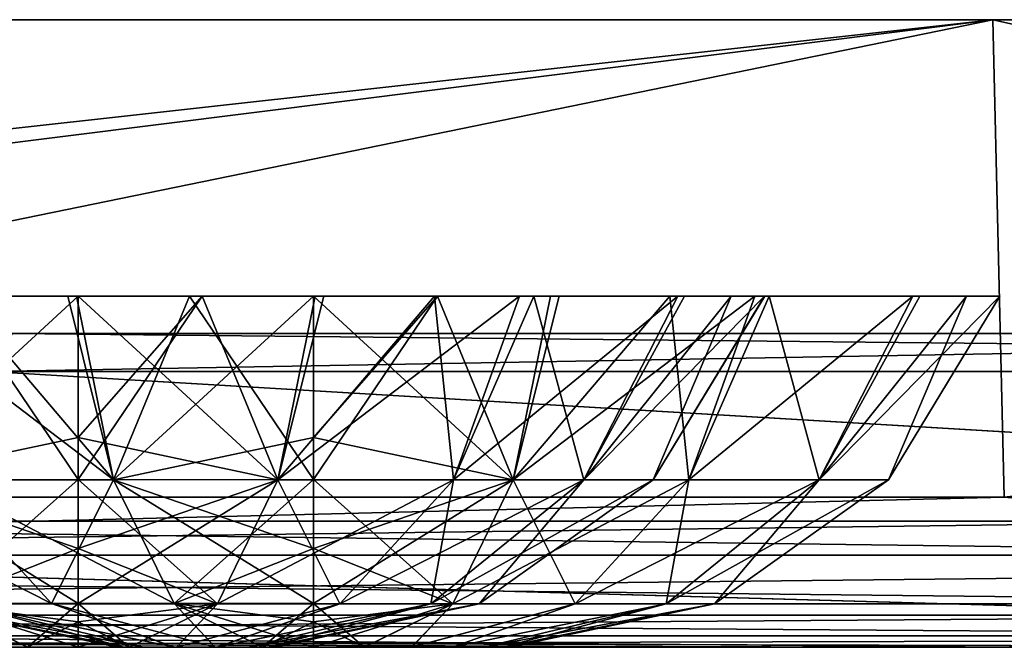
# Model space of a CAD drawing. Header units: millimetres. Extents: x -168 to 168, y -6 to 84.
# Tile 115 of 256: x -71.94 to -68.8, y -2 to 0. Entities that reach past the tile are written whole.
import ezdxf

# ---------------------------------------------------------------- set-up
doc = ezdxf.new("R2010")
doc.units = ezdxf.units.MM
doc.header["$LTSCALE"] = 65.185185
for name, color, linetype in [('14', 7, 'CONTINUOUS'), ('177', 7, 'CONTINUOUS'), ('207', 7, 'CONTINUOUS'), ('209', 7, 'CONTINUOUS'), ('213', 7, 'CONTINUOUS'), ('518', 7, 'CONTINUOUS'), ('519', 7, 'CONTINUOUS'), ('520', 7, 'CONTINUOUS'), ('54', 7, 'CONTINUOUS'), ('548', 7, 'CONTINUOUS'), ('549', 7, 'CONTINUOUS'), ('550', 7, 'CONTINUOUS'), ('57', 7, 'CONTINUOUS'), ('6', 7, 'CONTINUOUS'), ('63', 7, 'CONTINUOUS'), ('66', 7, 'CONTINUOUS'), ('67', 7, 'CONTINUOUS'), ('70', 7, 'CONTINUOUS')]:
    doc.layers.add(name, color=color, linetype=linetype)

msp = doc.modelspace()

# ---------------------------------------------------------------- linework, layer by layer
at = {"layer": '14', "linetype": 'CONTINUOUS'}
for points in [[(-80.9676, -1.5218, -124.8336), (-66.6738, -1.7064, -124.7895), (-80.9676, -1.7064, -124.7895), (-80.9676, -1.5218, -124.8336)], [(-68.7969, -1.5218, -124.8336), (-66.6738, -1.7064, -124.7895), (-80.9676, -1.5218, -124.8336), (-68.7969, -1.5218, -124.8336)], [(-80.9676, -1.7064, -124.7895), (-66.6738, -1.8612, -124.6798), (-80.9676, -1.8612, -124.6798), (-80.9676, -1.7064, -124.7895)], [(-66.6738, -1.7064, -124.7895), (-66.6738, -1.8612, -124.6798), (-80.9676, -1.7064, -124.7895), (-66.6738, -1.7064, -124.7895)], [(-66.6738, -1.8612, -124.6798), (-66.6738, -1.964, -124.5203), (-80.9676, -1.8612, -124.6798), (-66.6738, -1.8612, -124.6798)], [(-80.9676, -1.8612, -124.6798), (-66.6738, -1.964, -124.5203), (-80.9676, -1.964, -124.5203), (-80.9676, -1.8612, -124.6798)], [(-80.9676, -2, -124.334), (-80.9676, -1.964, -124.5203), (-69.1945, -2, -124.334), (-80.9676, -2, -124.334)], [(-80.9676, -1.964, -124.5203), (-66.6738, -2, -124.334), (-69.1945, -2, -124.334), (-80.9676, -1.964, -124.5203)], [(-66.6738, -1.964, -124.5203), (-66.6738, -2, -124.334), (-80.9676, -1.964, -124.5203), (-66.6738, -1.964, -124.5203)]]:
    msp.add_3dface(points, dxfattribs=at)
at = {"layer": '177', "linetype": 'CONTINUOUS'}
for points in [[(-68.8339, 0, 124.9), (-82.6006, 0, 124.9), (-76.2636, -1.5218, 124.8336), (-68.8339, 0, 124.9)], [(-68.8339, 0, 124.9), (-76.2636, -1.5218, 124.8336), (-68.7969, -1.5218, 124.8336), (-68.8339, 0, 124.9)], [(-61.9698, -1.5218, 124.8336), (-68.8339, 0, 124.9), (-68.7969, -1.5218, 124.8336), (-61.9698, -1.5218, 124.8336)], [(-55.0671, 0, 124.9), (-68.8339, 0, 124.9), (-61.9698, -1.5218, 124.8336), (-55.0671, 0, 124.9)]]:
    msp.add_3dface(points, dxfattribs=at)
at = {"layer": '207', "linetype": 'CONTINUOUS'}
for points in [[(-79.4508, -1, 77.8673), (-79.4508, -1, 63.7096), (-65.1571, -1, 77.8163), (-79.4508, -1, 77.8673)], [(-65.1571, -1, 106.1132), (-79.4508, -1, 92.025), (-65.1571, -1, 91.9648), (-65.1571, -1, 106.1132)], [(-79.4508, -1, 92.025), (-79.4508, -1, 77.8673), (-65.1571, -1, 91.9648), (-79.4508, -1, 92.025)], [(-65.1571, -1, 91.9648), (-79.4508, -1, 77.8673), (-65.1571, -1, 77.8163), (-65.1571, -1, 91.9648)], [(-79.4508, -1, 63.7096), (-79.4508, -1, 49.5519), (-65.1571, -1, 63.6679), (-79.4508, -1, 63.7096)], [(-65.1571, -1, 77.8163), (-79.4508, -1, 63.7096), (-65.1571, -1, 63.6679), (-65.1571, -1, 77.8163)], [(-79.4508, -1, 49.5519), (-79.4508, -1, 35.3942), (-65.1571, -1, 49.5195), (-79.4508, -1, 49.5519)], [(-65.1571, -1, 63.6679), (-79.4508, -1, 49.5519), (-65.1571, -1, 49.5195), (-65.1571, -1, 63.6679)], [(-79.4508, -1, 35.3942), (-79.4508, -1, 21.2365), (-65.1571, -1, 35.3711), (-79.4508, -1, 35.3942)], [(-65.1571, -1, 49.5195), (-79.4508, -1, 35.3942), (-65.1571, -1, 35.3711), (-65.1571, -1, 49.5195)], [(-79.4508, -1, 21.2365), (-79.4508, -1, 7.0788), (-65.1571, -1, 21.2226), (-79.4508, -1, 21.2365)], [(-65.1571, -1, 35.3711), (-79.4508, -1, 21.2365), (-65.1571, -1, 21.2226), (-65.1571, -1, 35.3711)], [(-79.4508, -1, 7.0788), (-79.4508, -1, -7.0788), (-65.1571, -1, 7.0742), (-79.4508, -1, 7.0788)], [(-65.1571, -1, 21.2226), (-79.4508, -1, 7.0788), (-65.1571, -1, 7.0742), (-65.1571, -1, 21.2226)], [(-79.4508, -1, -7.0788), (-79.4508, -1, -21.2365), (-65.1571, -1, -21.2226), (-79.4508, -1, -7.0788)], [(-65.1571, -1, 120.2603), (-79.4508, -1, 106.1827), (-65.1571, -1, 106.1132), (-65.1571, -1, 120.2603)], [(-71.9608, -1, 120.2959), (-79.4508, -1, 106.1827), (-65.1571, -1, 120.2603), (-71.9608, -1, 120.2959)], [(-79.4508, -1, 106.1827), (-79.4508, -1, 92.025), (-65.1571, -1, 106.1132), (-79.4508, -1, 106.1827)], [(-65.1571, -1, -106.1132), (-79.4508, -1, -106.1827), (-65.1571, -1, -120.2603), (-65.1571, -1, -106.1132)], [(-65.1571, -1, -91.9648), (-79.4508, -1, -92.025), (-65.1571, -1, -106.1132), (-65.1571, -1, -91.9648)], [(-79.4508, -1, -92.025), (-79.4508, -1, -106.1827), (-65.1571, -1, -106.1132), (-79.4508, -1, -92.025)], [(-65.1571, -1, -77.8163), (-79.4508, -1, -77.8673), (-65.1571, -1, -91.9648), (-65.1571, -1, -77.8163)], [(-79.4508, -1, -77.8673), (-79.4508, -1, -92.025), (-65.1571, -1, -91.9648), (-79.4508, -1, -77.8673)], [(-65.1571, -1, -63.6679), (-79.4508, -1, -63.7096), (-65.1571, -1, -77.8163), (-65.1571, -1, -63.6679)], [(-79.4508, -1, -63.7096), (-79.4508, -1, -77.8673), (-65.1571, -1, -77.8163), (-79.4508, -1, -63.7096)], [(-65.1571, -1, -49.5195), (-79.4508, -1, -49.5519), (-65.1571, -1, -63.6679), (-65.1571, -1, -49.5195)], [(-79.4508, -1, -49.5519), (-79.4508, -1, -63.7096), (-65.1571, -1, -63.6679), (-79.4508, -1, -49.5519)], [(-65.1571, -1, -35.3711), (-79.4508, -1, -35.3942), (-65.1571, -1, -49.5195), (-65.1571, -1, -35.3711)], [(-79.4508, -1, -35.3942), (-79.4508, -1, -49.5519), (-65.1571, -1, -49.5195), (-79.4508, -1, -35.3942)], [(-65.1571, -1, -21.2226), (-79.4508, -1, -21.2365), (-65.1571, -1, -35.3711), (-65.1571, -1, -21.2226)], [(-79.4508, -1, -21.2365), (-79.4508, -1, -35.3942), (-65.1571, -1, -35.3711), (-79.4508, -1, -21.2365)], [(-65.1571, -1, -7.0742), (-79.4508, -1, -7.0788), (-65.1571, -1, -21.2226), (-65.1571, -1, -7.0742)], [(-65.1571, -1, 7.0742), (-79.4508, -1, -7.0788), (-65.1571, -1, -7.0742), (-65.1571, -1, 7.0742)], [(-65.1571, -1, -120.2603), (-79.4508, -1, -106.1827), (-71.9608, -1, -120.2959), (-65.1571, -1, -120.2603)]]:
    msp.add_3dface(points, dxfattribs=at)
at = {"layer": '209', "linetype": 'CONTINUOUS'}
for points in [[(-72.0343, -1.1213, -120.4176), (-60.0287, -1.1213, -120.3571), (-71.9608, -1, -120.2959), (-72.0343, -1.1213, -120.4176)], [(-60.0287, -1.1213, -120.3571), (-65.1571, -1, -120.2603), (-71.9608, -1, -120.2959), (-60.0287, -1.1213, -120.3571)]]:
    msp.add_3dface(points, dxfattribs=at)
at = {"layer": '213', "linetype": 'CONTINUOUS'}
for points in [[(-72.0343, -1.1213, 120.4176), (-71.9608, -1, 120.2959), (-65.1571, -1, 120.2603), (-72.0343, -1.1213, 120.4176)], [(-60.0287, -1.1213, 120.3571), (-72.0343, -1.1213, 120.4176), (-65.1571, -1, 120.2603), (-60.0287, -1.1213, 120.3571)]]:
    msp.add_3dface(points, dxfattribs=at)
at = {"layer": '518', "linetype": 'CONTINUOUS'}
for points in [[(-71.6256, -2, 50.4997), (-71.6042, -2, 50.338), (-71.6044, -2, 50.6615), (-71.6256, -2, 50.4997)], [(-71.6044, -2, 50.6615), (-71.6042, -2, 50.338), (-71.5421, -2, 50.8123), (-71.6044, -2, 50.6615)], [(-71.6042, -2, 50.338), (-71.5418, -2, 50.1873), (-71.5421, -2, 50.8123), (-71.6042, -2, 50.338)], [(-71.5421, -2, 50.8123), (-71.5418, -2, 50.1873), (-71.4428, -2, 50.9418), (-71.5421, -2, 50.8123)], [(-71.5418, -2, 50.1873), (-71.4424, -2, 50.0577), (-71.4428, -2, 50.9418), (-71.5418, -2, 50.1873)], [(-71.4428, -2, 50.9418), (-71.4424, -2, 50.0577), (-71.3135, -2, 51.0413), (-71.4428, -2, 50.9418)], [(-71.4424, -2, 50.0577), (-71.3129, -2, 49.9583), (-71.3135, -2, 51.0413), (-71.4424, -2, 50.0577)], [(-71.3135, -2, 51.0413), (-71.3129, -2, 49.9583), (-71.1625, -2, 51.1041), (-71.3135, -2, 51.0413)], [(-71.3129, -2, 49.9583), (-71.1621, -2, 49.8958), (-71.1625, -2, 51.1041), (-71.3129, -2, 49.9583)], [(-71.1621, -2, 49.8958), (-71, -2, 49.8744), (-71.1625, -2, 51.1041), (-71.1621, -2, 49.8958)], [(-71.1625, -2, 51.1041), (-71, -2, 49.8744), (-71, -2, 51.1256), (-71.1625, -2, 51.1041)], [(-70.8379, -2, 51.1042), (-71, -2, 51.1256), (-70.8375, -2, 49.8959), (-70.8379, -2, 51.1042)], [(-71, -2, 51.1256), (-71, -2, 49.8744), (-70.8375, -2, 49.8959), (-71, -2, 51.1256)], [(-70.6871, -2, 51.0417), (-70.8379, -2, 51.1042), (-70.8375, -2, 49.8959), (-70.6871, -2, 51.0417)], [(-70.6865, -2, 49.9587), (-70.6871, -2, 51.0417), (-70.8375, -2, 49.8959), (-70.6865, -2, 49.9587)], [(-70.5576, -2, 50.9423), (-70.6871, -2, 51.0417), (-70.6865, -2, 49.9587), (-70.5576, -2, 50.9423)], [(-70.5572, -2, 50.0582), (-70.5576, -2, 50.9423), (-70.6865, -2, 49.9587), (-70.5572, -2, 50.0582)], [(-70.4582, -2, 50.8127), (-70.5576, -2, 50.9423), (-70.5572, -2, 50.0582), (-70.4582, -2, 50.8127)], [(-70.4579, -2, 50.1877), (-70.4582, -2, 50.8127), (-70.5572, -2, 50.0582), (-70.4579, -2, 50.1877)], [(-70.3958, -2, 50.662), (-70.4582, -2, 50.8127), (-70.4579, -2, 50.1877), (-70.3958, -2, 50.662)], [(-70.3956, -2, 50.3385), (-70.3958, -2, 50.662), (-70.4579, -2, 50.1877), (-70.3956, -2, 50.3385)], [(-70.3744, -2, 50.5003), (-70.3958, -2, 50.662), (-70.3956, -2, 50.3385), (-70.3744, -2, 50.5003)]]:
    msp.add_3dface(points, dxfattribs=at)
at = {"layer": '519', "linetype": 'CONTINUOUS'}
for points in [[(-72.4076, -0.8815, 48.7794), (-71.7558, -0.8815, 48.4094), (-71.6371, -1.4659, 48.7495), (-72.4076, -0.8815, 48.7794)], [(-72.1974, -1.4659, 49.073), (-72.4076, -0.8815, 48.7794), (-71.6371, -1.4659, 48.7495), (-72.1974, -1.4659, 49.073)], [(-71.6371, -1.4659, 52.2505), (-72.1362, -0.8815, 52.4107), (-72.1974, -1.4659, 51.927), (-71.6371, -1.4659, 52.2505)], [(-71.7834, -0.8815, 52.5804), (-72.1362, -0.8815, 52.4107), (-71.6371, -1.4659, 52.2505), (-71.7834, -0.8815, 52.5804)], [(-71.3952, -0.8815, 52.6876), (-71.7834, -0.8815, 52.5804), (-71.6371, -1.4659, 52.2505), (-71.3952, -0.8815, 52.6876)], [(-71.7558, -0.8815, 48.4094), (-71, -0.8815, 48.277), (-71.6371, -1.4659, 48.7495), (-71.7558, -0.8815, 48.4094)], [(-71.6371, -1.4659, 48.7495), (-71, -0.8815, 48.277), (-71, -1.3318, 48.5234), (-71.6371, -1.4659, 48.7495)], [(-71, -1.4658, 52.3629), (-71.3952, -0.8815, 52.6876), (-71.6371, -1.4659, 52.2505), (-71, -1.4658, 52.3629)], [(-71, -0.8815, 52.723), (-71.3952, -0.8815, 52.6876), (-71, -1.4658, 52.3629), (-71, -0.8815, 52.723)], [(-71, -1.3318, 52.4766), (-71, -0.8815, 52.723), (-71, -1.4658, 52.3629), (-71, -1.3318, 52.4766)], [(-71, -1.4658, 48.6371), (-71.6371, -1.4659, 48.7495), (-71, -1.3318, 48.5234), (-71, -1.4658, 48.6371)], [(-72.1974, -1.4659, 51.927), (-72.6132, -1.4659, 51.4314), (-71.8349, -1.8609, 51.495), (-72.1974, -1.4659, 51.927)], [(-71.8349, -1.8609, 51.495), (-72.6132, -1.4659, 51.4314), (-72.1249, -1.8609, 51.1495), (-71.8349, -1.8609, 51.495)], [(-72.1974, -1.4659, 49.073), (-71.6371, -1.4659, 48.7495), (-71.8349, -1.8609, 49.505), (-72.1974, -1.4659, 49.073)], [(-72.1249, -1.8609, 49.8505), (-72.1974, -1.4659, 49.073), (-71.8349, -1.8609, 49.505), (-72.1249, -1.8609, 49.8505)], [(-71.6371, -1.4659, 52.2505), (-72.1974, -1.4659, 51.927), (-71.4443, -1.8609, 51.7206), (-71.6371, -1.4659, 52.2505)], [(-71.4443, -1.8609, 51.7206), (-72.1974, -1.4659, 51.927), (-71.8349, -1.8609, 51.495), (-71.4443, -1.8609, 51.7206)], [(-71.8349, -1.8609, 49.505), (-71.6371, -1.4659, 48.7495), (-71.4443, -1.8609, 49.2794), (-71.8349, -1.8609, 49.505)], [(-71.6371, -1.4659, 48.7495), (-71, -1.4658, 48.6371), (-71.4443, -1.8609, 49.2794), (-71.6371, -1.4659, 48.7495)], [(-71, -1.4658, 52.3629), (-71.6371, -1.4659, 52.2505), (-71, -1.6856, 52.1105), (-71, -1.4658, 52.3629)], [(-71, -1.6856, 52.1105), (-71.6371, -1.4659, 52.2505), (-71, -1.8609, 51.799), (-71, -1.6856, 52.1105)], [(-71, -1.8609, 51.799), (-71.6371, -1.4659, 52.2505), (-71.4443, -1.8609, 51.7206), (-71, -1.8609, 51.799)], [(-71, -1.4658, 48.6371), (-71, -1.6856, 48.8895), (-71.4443, -1.8609, 49.2794), (-71, -1.4658, 48.6371)], [(-71.4443, -1.8609, 49.2794), (-71, -1.6856, 48.8895), (-71, -1.8609, 49.201), (-71.4443, -1.8609, 49.2794)], [(-71.6044, -2, 50.6615), (-71.5421, -2, 50.8123), (-72.2792, -1.8609, 50.7256), (-71.6044, -2, 50.6615)], [(-71.5421, -2, 50.8123), (-72.1249, -1.8609, 51.1495), (-72.2792, -1.8609, 50.7256), (-71.5421, -2, 50.8123)], [(-71.6042, -2, 50.338), (-71.6256, -2, 50.4997), (-72.2792, -1.8609, 50.2744), (-71.6042, -2, 50.338)], [(-71.6042, -2, 50.338), (-72.2792, -1.8609, 50.2744), (-72.1249, -1.8609, 49.8505), (-71.6042, -2, 50.338)], [(-71.6256, -2, 50.4997), (-71.6044, -2, 50.6615), (-72.2792, -1.8609, 50.7256), (-71.6256, -2, 50.4997)], [(-71.6256, -2, 50.4997), (-72.2792, -1.8609, 50.7256), (-72.2792, -1.8609, 50.2744), (-71.6256, -2, 50.4997)], [(-71.5421, -2, 50.8123), (-71.4428, -2, 50.9418), (-72.1249, -1.8609, 51.1495), (-71.5421, -2, 50.8123)], [(-71.4428, -2, 50.9418), (-71.8349, -1.8609, 51.495), (-72.1249, -1.8609, 51.1495), (-71.4428, -2, 50.9418)], [(-71.4424, -2, 50.0577), (-71.5418, -2, 50.1873), (-72.1249, -1.8609, 49.8505), (-71.4424, -2, 50.0577)], [(-71.4424, -2, 50.0577), (-72.1249, -1.8609, 49.8505), (-71.8349, -1.8609, 49.505), (-71.4424, -2, 50.0577)], [(-71.5418, -2, 50.1873), (-71.6042, -2, 50.338), (-72.1249, -1.8609, 49.8505), (-71.5418, -2, 50.1873)], [(-71.4428, -2, 50.9418), (-71.3135, -2, 51.0413), (-71.8349, -1.8609, 51.495), (-71.4428, -2, 50.9418)], [(-71.3135, -2, 51.0413), (-71.4443, -1.8609, 51.7206), (-71.8349, -1.8609, 51.495), (-71.3135, -2, 51.0413)], [(-71.3129, -2, 49.9583), (-71.4424, -2, 50.0577), (-71.8349, -1.8609, 49.505), (-71.3129, -2, 49.9583)], [(-71.3129, -2, 49.9583), (-71.8349, -1.8609, 49.505), (-71.4443, -1.8609, 49.2794), (-71.3129, -2, 49.9583)], [(-71.3135, -2, 51.0413), (-71.1625, -2, 51.1041), (-71.4443, -1.8609, 51.7206), (-71.3135, -2, 51.0413)], [(-71.1625, -2, 51.1041), (-71, -2, 51.1256), (-71.4443, -1.8609, 51.7206), (-71.1625, -2, 51.1041)], [(-71.4443, -1.8609, 51.7206), (-71, -2, 51.1256), (-71, -1.9185, 51.6457), (-71.4443, -1.8609, 51.7206)], [(-71, -1.8609, 51.799), (-71.4443, -1.8609, 51.7206), (-71, -1.9185, 51.6457), (-71, -1.8609, 51.799)], [(-71.1621, -2, 49.8958), (-71.3129, -2, 49.9583), (-71.4443, -1.8609, 49.2794), (-71.1621, -2, 49.8958)], [(-71.1621, -2, 49.8958), (-71.4443, -1.8609, 49.2794), (-71, -1.8609, 49.201), (-71.1621, -2, 49.8958)], [(-71.1621, -2, 49.8958), (-71, -1.8609, 49.201), (-71, -1.9185, 49.3543), (-71.1621, -2, 49.8958)], [(-71, -2, 49.8744), (-71.1621, -2, 49.8958), (-71, -1.9185, 49.3543), (-71, -2, 49.8744)]]:
    msp.add_3dface(points, dxfattribs=at)
at = {"layer": '520', "linetype": 'CONTINUOUS'}
for points in [[(-71, -0.8815, 52.723), (-71, -1.3318, 52.4766), (-70.3631, -1.4666, 52.2498), (-71, -0.8815, 52.723)], [(-71, -0.8815, 52.723), (-70.3631, -1.4666, 52.2498), (-70.2442, -0.8815, 52.5906), (-71, -0.8815, 52.723)], [(-71, -1.3318, 48.5234), (-71, -0.8815, 48.277), (-70.6048, -0.8815, 48.3124), (-71, -1.3318, 48.5234)], [(-71, -1.4658, 48.6371), (-71, -1.3318, 48.5234), (-70.6048, -0.8815, 48.3124), (-71, -1.4658, 48.6371)], [(-70.3631, -1.4666, 48.7502), (-71, -1.4658, 48.6371), (-70.6048, -0.8815, 48.3124), (-70.3631, -1.4666, 48.7502)], [(-70.2166, -0.8815, 48.4196), (-70.3631, -1.4666, 48.7502), (-70.6048, -0.8815, 48.3124), (-70.2166, -0.8815, 48.4196)], [(-69.8031, -1.4666, 49.0736), (-70.3631, -1.4666, 48.7502), (-69.8638, -0.8815, 48.5893), (-69.8031, -1.4666, 49.0736)], [(-69.8638, -0.8815, 48.5893), (-70.3631, -1.4666, 48.7502), (-70.2166, -0.8815, 48.4196), (-69.8638, -0.8815, 48.5893)], [(-70.2442, -0.8815, 52.5906), (-70.3631, -1.4666, 52.2498), (-69.5924, -0.8815, 52.2206), (-70.2442, -0.8815, 52.5906)], [(-70.3631, -1.4666, 52.2498), (-69.8031, -1.4666, 51.9264), (-69.5924, -0.8815, 52.2206), (-70.3631, -1.4666, 52.2498)], [(-69.5467, -0.8815, 48.8178), (-69.8031, -1.4666, 49.0736), (-69.8638, -0.8815, 48.5893), (-69.5467, -0.8815, 48.8178)], [(-69.8031, -1.4666, 51.9264), (-69.3874, -1.4666, 51.431), (-69.0885, -0.8815, 51.6349), (-69.8031, -1.4666, 51.9264)], [(-69.5924, -0.8815, 52.2206), (-69.8031, -1.4666, 51.9264), (-69.0885, -0.8815, 51.6349), (-69.5924, -0.8815, 52.2206)], [(-69.3874, -1.4666, 49.569), (-69.8031, -1.4666, 49.0736), (-69.5467, -0.8815, 48.8178), (-69.3874, -1.4666, 49.569)], [(-69.0665, -0.8815, 49.4031), (-69.3874, -1.4666, 49.569), (-69.5467, -0.8815, 48.8178), (-69.0665, -0.8815, 49.4031)], [(-69.3874, -1.4666, 51.431), (-69.1662, -1.4666, 50.8233), (-68.9179, -0.8814, 51.279), (-69.3874, -1.4666, 51.431)], [(-69.0885, -0.8815, 51.6349), (-69.3874, -1.4666, 51.431), (-68.9179, -0.8814, 51.279), (-69.0885, -0.8815, 51.6349)], [(-68.8114, -0.8815, 50.1105), (-69.3874, -1.4666, 49.569), (-69.0665, -0.8815, 49.4031), (-68.8114, -0.8815, 50.1105)], [(-69.1662, -1.4666, 50.1766), (-69.3874, -1.4666, 49.569), (-68.8114, -0.8815, 50.1105), (-69.1662, -1.4666, 50.1766)], [(-68.8108, -0.8815, 50.8864), (-69.1662, -1.4666, 50.1766), (-68.8114, -0.8815, 50.1105), (-68.8108, -0.8815, 50.8864)], [(-68.9179, -0.8814, 51.279), (-69.1662, -1.4666, 50.8233), (-68.8108, -0.8815, 50.8864), (-68.9179, -0.8814, 51.279)], [(-69.1662, -1.4666, 50.8233), (-69.1662, -1.4666, 50.1766), (-68.8108, -0.8815, 50.8864), (-69.1662, -1.4666, 50.8233)], [(-71, -1.3318, 52.4766), (-71, -1.4658, 52.3629), (-70.3631, -1.4666, 52.2498), (-71, -1.3318, 52.4766)], [(-71, -1.6856, 48.8895), (-71, -1.4658, 48.6371), (-70.3631, -1.4666, 48.7502), (-71, -1.6856, 48.8895)], [(-71, -1.4658, 52.3629), (-71, -1.6856, 52.1105), (-70.5559, -1.8612, 51.72), (-71, -1.4658, 52.3629)], [(-70.3631, -1.4666, 52.2498), (-71, -1.4658, 52.3629), (-70.5559, -1.8612, 51.72), (-70.3631, -1.4666, 52.2498)], [(-71, -1.8609, 49.201), (-71, -1.6856, 48.8895), (-70.3631, -1.4666, 48.7502), (-71, -1.8609, 49.201)], [(-71, -1.8609, 49.201), (-70.3631, -1.4666, 48.7502), (-70.556, -1.8612, 49.28), (-71, -1.8609, 49.201)], [(-70.3631, -1.4666, 48.7502), (-69.8031, -1.4666, 49.0736), (-70.556, -1.8612, 49.28), (-70.3631, -1.4666, 48.7502)], [(-70.556, -1.8612, 49.28), (-69.8031, -1.4666, 49.0736), (-70.1655, -1.8612, 49.5055), (-70.556, -1.8612, 49.28)], [(-70.1655, -1.8612, 51.4945), (-70.3631, -1.4666, 52.2498), (-70.5559, -1.8612, 51.72), (-70.1655, -1.8612, 51.4945)], [(-69.8031, -1.4666, 51.9264), (-70.3631, -1.4666, 52.2498), (-70.1655, -1.8612, 51.4945), (-69.8031, -1.4666, 51.9264)], [(-69.8757, -1.8612, 51.1491), (-69.8031, -1.4666, 51.9264), (-70.1655, -1.8612, 51.4945), (-69.8757, -1.8612, 51.1491)], [(-70.1655, -1.8612, 49.5055), (-69.3874, -1.4666, 49.569), (-69.8757, -1.8612, 49.8509), (-70.1655, -1.8612, 49.5055)], [(-69.8031, -1.4666, 49.0736), (-69.3874, -1.4666, 49.569), (-70.1655, -1.8612, 49.5055), (-69.8031, -1.4666, 49.0736)], [(-69.8757, -1.8612, 49.8509), (-69.1662, -1.4666, 50.1766), (-69.7215, -1.8612, 50.2746), (-69.8757, -1.8612, 49.8509)], [(-69.3874, -1.4666, 51.431), (-69.8031, -1.4666, 51.9264), (-69.8757, -1.8612, 51.1491), (-69.3874, -1.4666, 51.431)], [(-69.7215, -1.8612, 50.7254), (-69.3874, -1.4666, 51.431), (-69.8757, -1.8612, 51.1491), (-69.7215, -1.8612, 50.7254)], [(-69.3874, -1.4666, 49.569), (-69.1662, -1.4666, 50.1766), (-69.8757, -1.8612, 49.8509), (-69.3874, -1.4666, 49.569)], [(-69.1662, -1.4666, 50.1766), (-69.1662, -1.4666, 50.8233), (-69.7215, -1.8612, 50.2746), (-69.1662, -1.4666, 50.1766)], [(-69.1662, -1.4666, 50.8233), (-69.3874, -1.4666, 51.431), (-69.7215, -1.8612, 50.7254), (-69.1662, -1.4666, 50.8233)], [(-69.7215, -1.8612, 50.2746), (-69.1662, -1.4666, 50.8233), (-69.7215, -1.8612, 50.7254), (-69.7215, -1.8612, 50.2746)], [(-71, -1.6856, 52.1105), (-71, -1.8609, 51.799), (-70.5559, -1.8612, 51.72), (-71, -1.6856, 52.1105)], [(-71, -1.9185, 49.3543), (-71, -1.8609, 49.201), (-70.556, -1.8612, 49.28), (-71, -1.9185, 49.3543)], [(-71, -1.8609, 51.799), (-70.8379, -2, 51.1042), (-70.5559, -1.8612, 51.72), (-71, -1.8609, 51.799)], [(-70.8379, -2, 51.1042), (-71, -1.8609, 51.799), (-71, -1.9185, 51.6457), (-70.8379, -2, 51.1042)], [(-70.8375, -2, 49.8959), (-71, -2, 49.8744), (-70.556, -1.8612, 49.28), (-70.8375, -2, 49.8959)], [(-71, -2, 49.8744), (-71, -1.9185, 49.3543), (-70.556, -1.8612, 49.28), (-71, -2, 49.8744)], [(-70.8379, -2, 51.1042), (-70.6871, -2, 51.0417), (-70.5559, -1.8612, 51.72), (-70.8379, -2, 51.1042)], [(-70.6865, -2, 49.9587), (-70.8375, -2, 49.8959), (-70.556, -1.8612, 49.28), (-70.6865, -2, 49.9587)], [(-70.6871, -2, 51.0417), (-70.1655, -1.8612, 51.4945), (-70.5559, -1.8612, 51.72), (-70.6871, -2, 51.0417)], [(-70.6871, -2, 51.0417), (-70.5576, -2, 50.9423), (-70.1655, -1.8612, 51.4945), (-70.6871, -2, 51.0417)], [(-70.6865, -2, 49.9587), (-70.556, -1.8612, 49.28), (-70.1655, -1.8612, 49.5055), (-70.6865, -2, 49.9587)], [(-70.5572, -2, 50.0582), (-70.6865, -2, 49.9587), (-70.1655, -1.8612, 49.5055), (-70.5572, -2, 50.0582)], [(-70.5576, -2, 50.9423), (-69.8757, -1.8612, 51.1491), (-70.1655, -1.8612, 51.4945), (-70.5576, -2, 50.9423)], [(-70.5576, -2, 50.9423), (-70.4582, -2, 50.8127), (-69.8757, -1.8612, 51.1491), (-70.5576, -2, 50.9423)], [(-70.5572, -2, 50.0582), (-70.1655, -1.8612, 49.5055), (-69.8757, -1.8612, 49.8509), (-70.5572, -2, 50.0582)], [(-70.4579, -2, 50.1877), (-70.5572, -2, 50.0582), (-69.8757, -1.8612, 49.8509), (-70.4579, -2, 50.1877)], [(-70.4582, -2, 50.8127), (-70.3958, -2, 50.662), (-69.8757, -1.8612, 51.1491), (-70.4582, -2, 50.8127)], [(-70.4579, -2, 50.1877), (-69.8757, -1.8612, 49.8509), (-69.7215, -1.8612, 50.2746), (-70.4579, -2, 50.1877)], [(-70.3956, -2, 50.3385), (-70.4579, -2, 50.1877), (-69.7215, -1.8612, 50.2746), (-70.3956, -2, 50.3385)], [(-70.3958, -2, 50.662), (-69.7215, -1.8612, 50.7254), (-69.8757, -1.8612, 51.1491), (-70.3958, -2, 50.662)], [(-70.3958, -2, 50.662), (-70.3744, -2, 50.5003), (-69.7215, -1.8612, 50.7254), (-70.3958, -2, 50.662)], [(-70.3744, -2, 50.5003), (-70.3956, -2, 50.3385), (-69.7215, -1.8612, 50.2746), (-70.3744, -2, 50.5003)], [(-70.3744, -2, 50.5003), (-69.7215, -1.8612, 50.2746), (-69.7215, -1.8612, 50.7254), (-70.3744, -2, 50.5003)], [(-71, -2, 51.1256), (-70.8379, -2, 51.1042), (-71, -1.9185, 51.6457), (-71, -2, 51.1256)]]:
    msp.add_3dface(points, dxfattribs=at)
at = {"layer": '54', "linetype": 'CONTINUOUS'}
for points in [[(-64.0029, -1.5981, 120.9972), (-78.226, -1.5981, 121.0744), (-72.0343, -1.1213, 120.4176), (-64.0029, -1.5981, 120.9972)], [(-60.0287, -1.1213, 120.3571), (-64.0029, -1.5981, 120.9972), (-72.0343, -1.1213, 120.4176), (-60.0287, -1.1213, 120.3571)], [(-67.7066, -1.898, 121.7402), (-81.2479, -1.898, 121.8171), (-78.226, -1.5981, 121.0744), (-67.7066, -1.898, 121.7402)], [(-64.0029, -1.5981, 120.9972), (-67.7066, -1.898, 121.7402), (-78.226, -1.5981, 121.0744), (-64.0029, -1.5981, 120.9972)], [(-81.4671, -2, 122.5942), (-81.2479, -1.898, 121.8171), (-68.7916, -2, 122.5215), (-81.4671, -2, 122.5942)], [(-81.2479, -1.898, 121.8171), (-67.7066, -1.898, 121.7402), (-68.7916, -2, 122.5215), (-81.2479, -1.898, 121.8171)]]:
    msp.add_3dface(points, dxfattribs=at)
at = {"layer": '548', "linetype": 'CONTINUOUS'}
for points in [[(-72.0635, -2, 33.2913), (-72.0629, -2, 32.2083), (-71.9125, -2, 33.3541), (-72.0635, -2, 33.2913)], [(-72.0629, -2, 32.2083), (-71.9121, -2, 32.1458), (-71.9125, -2, 33.3541), (-72.0629, -2, 32.2083)], [(-71.9125, -2, 33.3541), (-71.75, -2, 32.1244), (-71.75, -2, 33.3756), (-71.9125, -2, 33.3541)], [(-71.9121, -2, 32.1458), (-71.75, -2, 32.1244), (-71.9125, -2, 33.3541), (-71.9121, -2, 32.1458)], [(-71.5879, -2, 33.3542), (-71.75, -2, 33.3756), (-71.5875, -2, 32.1459), (-71.5879, -2, 33.3542)], [(-71.75, -2, 33.3756), (-71.75, -2, 32.1244), (-71.5875, -2, 32.1459), (-71.75, -2, 33.3756)], [(-71.4371, -2, 33.2917), (-71.5879, -2, 33.3542), (-71.5875, -2, 32.1459), (-71.4371, -2, 33.2917)], [(-71.4365, -2, 32.2087), (-71.4371, -2, 33.2917), (-71.5875, -2, 32.1459), (-71.4365, -2, 32.2087)], [(-71.3076, -2, 33.1923), (-71.4371, -2, 33.2917), (-71.4365, -2, 32.2087), (-71.3076, -2, 33.1923)], [(-71.3072, -2, 32.3082), (-71.3076, -2, 33.1923), (-71.4365, -2, 32.2087), (-71.3072, -2, 32.3082)], [(-71.2082, -2, 33.0627), (-71.3076, -2, 33.1923), (-71.3072, -2, 32.3082), (-71.2082, -2, 33.0627)], [(-71.2079, -2, 32.4377), (-71.2082, -2, 33.0627), (-71.3072, -2, 32.3082), (-71.2079, -2, 32.4377)], [(-71.1458, -2, 32.912), (-71.2082, -2, 33.0627), (-71.2079, -2, 32.4377), (-71.1458, -2, 32.912)], [(-71.1456, -2, 32.5885), (-71.1458, -2, 32.912), (-71.2079, -2, 32.4377), (-71.1456, -2, 32.5885)], [(-71.1244, -2, 32.7503), (-71.1458, -2, 32.912), (-71.1456, -2, 32.5885), (-71.1244, -2, 32.7503)]]:
    msp.add_3dface(points, dxfattribs=at)
at = {"layer": '549', "linetype": 'CONTINUOUS'}
for points in [[(-72.5058, -0.8815, 30.6594), (-71.75, -0.8815, 30.527), (-72.3871, -1.4659, 30.9995), (-72.5058, -0.8815, 30.6594)], [(-72.3871, -1.4659, 30.9995), (-71.75, -0.8815, 30.527), (-71.75, -1.3318, 30.7734), (-72.3871, -1.4659, 30.9995)], [(-71.75, -1.4658, 34.6129), (-72.1452, -0.8815, 34.9376), (-72.3871, -1.4659, 34.5005), (-71.75, -1.4658, 34.6129)], [(-71.75, -0.8815, 34.973), (-72.1452, -0.8815, 34.9376), (-71.75, -1.4658, 34.6129), (-71.75, -0.8815, 34.973)], [(-71.75, -1.3318, 34.7266), (-71.75, -0.8815, 34.973), (-71.75, -1.4658, 34.6129), (-71.75, -1.3318, 34.7266)], [(-71.75, -1.4658, 30.8871), (-72.3871, -1.4659, 30.9995), (-71.75, -1.3318, 30.7734), (-71.75, -1.4658, 30.8871)], [(-71.75, -1.4658, 34.6129), (-72.3871, -1.4659, 34.5005), (-71.75, -1.6856, 34.3605), (-71.75, -1.4658, 34.6129)], [(-72.3871, -1.4659, 30.9995), (-71.75, -1.4658, 30.8871), (-72.1943, -1.8609, 31.5294), (-72.3871, -1.4659, 30.9995)], [(-71.75, -1.8609, 34.049), (-72.3871, -1.4659, 34.5005), (-72.1943, -1.8609, 33.9706), (-71.75, -1.8609, 34.049)], [(-71.75, -1.6856, 34.3605), (-72.3871, -1.4659, 34.5005), (-71.75, -1.8609, 34.049), (-71.75, -1.6856, 34.3605)], [(-71.75, -1.4658, 30.8871), (-71.75, -1.6856, 31.1395), (-72.1943, -1.8609, 31.5294), (-71.75, -1.4658, 30.8871)], [(-72.1943, -1.8609, 31.5294), (-71.75, -1.6856, 31.1395), (-71.75, -1.8609, 31.451), (-72.1943, -1.8609, 31.5294)], [(-72.0635, -2, 33.2913), (-71.9125, -2, 33.3541), (-72.1943, -1.8609, 33.9706), (-72.0635, -2, 33.2913)], [(-71.9125, -2, 33.3541), (-71.75, -2, 33.3756), (-72.1943, -1.8609, 33.9706), (-71.9125, -2, 33.3541)], [(-72.1943, -1.8609, 33.9706), (-71.75, -2, 33.3756), (-71.75, -1.9185, 33.8957), (-72.1943, -1.8609, 33.9706)], [(-71.75, -1.8609, 34.049), (-72.1943, -1.8609, 33.9706), (-71.75, -1.9185, 33.8957), (-71.75, -1.8609, 34.049)], [(-71.9121, -2, 32.1458), (-72.0629, -2, 32.2083), (-72.1943, -1.8609, 31.5294), (-71.9121, -2, 32.1458)], [(-71.9121, -2, 32.1458), (-72.1943, -1.8609, 31.5294), (-71.75, -1.8609, 31.451), (-71.9121, -2, 32.1458)], [(-71.9121, -2, 32.1458), (-71.75, -1.8609, 31.451), (-71.75, -1.9185, 31.6043), (-71.9121, -2, 32.1458)], [(-71.75, -2, 32.1244), (-71.9121, -2, 32.1458), (-71.75, -1.9185, 31.6043), (-71.75, -2, 32.1244)]]:
    msp.add_3dface(points, dxfattribs=at)
at = {"layer": '550', "linetype": 'CONTINUOUS'}
for points in [[(-71.75, -0.8815, 34.973), (-71.75, -1.3318, 34.7266), (-71.1131, -1.4666, 34.4998), (-71.75, -0.8815, 34.973)], [(-71.75, -0.8815, 34.973), (-71.1131, -1.4666, 34.4998), (-70.9942, -0.8815, 34.8406), (-71.75, -0.8815, 34.973)], [(-71.75, -1.3318, 30.7734), (-71.75, -0.8815, 30.527), (-71.3548, -0.8815, 30.5624), (-71.75, -1.3318, 30.7734)], [(-71.75, -1.4658, 30.8871), (-71.75, -1.3318, 30.7734), (-71.3548, -0.8815, 30.5624), (-71.75, -1.4658, 30.8871)], [(-71.1131, -1.4666, 31.0002), (-71.75, -1.4658, 30.8871), (-71.3548, -0.8815, 30.5624), (-71.1131, -1.4666, 31.0002)], [(-70.9666, -0.8815, 30.6696), (-71.1131, -1.4666, 31.0002), (-71.3548, -0.8815, 30.5624), (-70.9666, -0.8815, 30.6696)], [(-70.5531, -1.4666, 31.3236), (-71.1131, -1.4666, 31.0002), (-70.6138, -0.8815, 30.8393), (-70.5531, -1.4666, 31.3236)], [(-70.6138, -0.8815, 30.8393), (-71.1131, -1.4666, 31.0002), (-70.9666, -0.8815, 30.6696), (-70.6138, -0.8815, 30.8393)], [(-70.9942, -0.8815, 34.8406), (-71.1131, -1.4666, 34.4998), (-70.3424, -0.8815, 34.4706), (-70.9942, -0.8815, 34.8406)], [(-71.1131, -1.4666, 34.4998), (-70.5531, -1.4666, 34.1764), (-70.3424, -0.8815, 34.4706), (-71.1131, -1.4666, 34.4998)], [(-70.2967, -0.8815, 31.0678), (-70.5531, -1.4666, 31.3236), (-70.6138, -0.8815, 30.8393), (-70.2967, -0.8815, 31.0678)], [(-70.5531, -1.4666, 34.1764), (-70.1374, -1.4666, 33.681), (-69.8385, -0.8815, 33.8849), (-70.5531, -1.4666, 34.1764)], [(-70.3424, -0.8815, 34.4706), (-70.5531, -1.4666, 34.1764), (-69.8385, -0.8815, 33.8849), (-70.3424, -0.8815, 34.4706)], [(-70.1374, -1.4666, 31.819), (-70.5531, -1.4666, 31.3236), (-70.2967, -0.8815, 31.0678), (-70.1374, -1.4666, 31.819)], [(-69.8165, -0.8815, 31.6531), (-70.1374, -1.4666, 31.819), (-70.2967, -0.8815, 31.0678), (-69.8165, -0.8815, 31.6531)], [(-70.1374, -1.4666, 33.681), (-69.9162, -1.4666, 33.0733), (-69.6679, -0.8814, 33.529), (-70.1374, -1.4666, 33.681)], [(-69.8385, -0.8815, 33.8849), (-70.1374, -1.4666, 33.681), (-69.6679, -0.8814, 33.529), (-69.8385, -0.8815, 33.8849)], [(-69.5614, -0.8815, 32.3605), (-70.1374, -1.4666, 31.819), (-69.8165, -0.8815, 31.6531), (-69.5614, -0.8815, 32.3605)], [(-69.9162, -1.4666, 32.4266), (-70.1374, -1.4666, 31.819), (-69.5614, -0.8815, 32.3605), (-69.9162, -1.4666, 32.4266)], [(-69.5608, -0.8815, 33.1364), (-69.9162, -1.4666, 32.4266), (-69.5614, -0.8815, 32.3605), (-69.5608, -0.8815, 33.1364)], [(-69.6679, -0.8814, 33.529), (-69.9162, -1.4666, 33.0733), (-69.5608, -0.8815, 33.1364), (-69.6679, -0.8814, 33.529)], [(-69.9162, -1.4666, 33.0733), (-69.9162, -1.4666, 32.4266), (-69.5608, -0.8815, 33.1364), (-69.9162, -1.4666, 33.0733)], [(-71.75, -1.3318, 34.7266), (-71.75, -1.4658, 34.6129), (-71.1131, -1.4666, 34.4998), (-71.75, -1.3318, 34.7266)], [(-71.75, -1.6856, 31.1395), (-71.75, -1.4658, 30.8871), (-71.1131, -1.4666, 31.0002), (-71.75, -1.6856, 31.1395)], [(-71.75, -1.4658, 34.6129), (-71.75, -1.6856, 34.3605), (-71.3059, -1.8612, 33.97), (-71.75, -1.4658, 34.6129)], [(-71.1131, -1.4666, 34.4998), (-71.75, -1.4658, 34.6129), (-71.3059, -1.8612, 33.97), (-71.1131, -1.4666, 34.4998)], [(-71.75, -1.8609, 31.451), (-71.75, -1.6856, 31.1395), (-71.1131, -1.4666, 31.0002), (-71.75, -1.8609, 31.451)], [(-71.75, -1.8609, 31.451), (-71.1131, -1.4666, 31.0002), (-71.306, -1.8612, 31.53), (-71.75, -1.8609, 31.451)], [(-71.1131, -1.4666, 31.0002), (-70.5531, -1.4666, 31.3236), (-71.306, -1.8612, 31.53), (-71.1131, -1.4666, 31.0002)], [(-71.306, -1.8612, 31.53), (-70.5531, -1.4666, 31.3236), (-70.9155, -1.8612, 31.7555), (-71.306, -1.8612, 31.53)], [(-70.9155, -1.8612, 33.7445), (-71.1131, -1.4666, 34.4998), (-71.3059, -1.8612, 33.97), (-70.9155, -1.8612, 33.7445)], [(-70.5531, -1.4666, 34.1764), (-71.1131, -1.4666, 34.4998), (-70.9155, -1.8612, 33.7445), (-70.5531, -1.4666, 34.1764)], [(-70.6257, -1.8612, 33.3991), (-70.5531, -1.4666, 34.1764), (-70.9155, -1.8612, 33.7445), (-70.6257, -1.8612, 33.3991)], [(-70.9155, -1.8612, 31.7555), (-70.1374, -1.4666, 31.819), (-70.6257, -1.8612, 32.1009), (-70.9155, -1.8612, 31.7555)], [(-70.5531, -1.4666, 31.3236), (-70.1374, -1.4666, 31.819), (-70.9155, -1.8612, 31.7555), (-70.5531, -1.4666, 31.3236)], [(-70.6257, -1.8612, 32.1009), (-69.9162, -1.4666, 32.4266), (-70.4715, -1.8612, 32.5246), (-70.6257, -1.8612, 32.1009)], [(-70.1374, -1.4666, 33.681), (-70.5531, -1.4666, 34.1764), (-70.6257, -1.8612, 33.3991), (-70.1374, -1.4666, 33.681)], [(-70.4715, -1.8612, 32.9754), (-70.1374, -1.4666, 33.681), (-70.6257, -1.8612, 33.3991), (-70.4715, -1.8612, 32.9754)], [(-70.1374, -1.4666, 31.819), (-69.9162, -1.4666, 32.4266), (-70.6257, -1.8612, 32.1009), (-70.1374, -1.4666, 31.819)], [(-69.9162, -1.4666, 32.4266), (-69.9162, -1.4666, 33.0733), (-70.4715, -1.8612, 32.5246), (-69.9162, -1.4666, 32.4266)], [(-69.9162, -1.4666, 33.0733), (-70.1374, -1.4666, 33.681), (-70.4715, -1.8612, 32.9754), (-69.9162, -1.4666, 33.0733)], [(-70.4715, -1.8612, 32.5246), (-69.9162, -1.4666, 33.0733), (-70.4715, -1.8612, 32.9754), (-70.4715, -1.8612, 32.5246)], [(-71.75, -1.6856, 34.3605), (-71.75, -1.8609, 34.049), (-71.3059, -1.8612, 33.97), (-71.75, -1.6856, 34.3605)], [(-71.75, -1.9185, 31.6043), (-71.75, -1.8609, 31.451), (-71.306, -1.8612, 31.53), (-71.75, -1.9185, 31.6043)], [(-71.75, -1.8609, 34.049), (-71.5879, -2, 33.3542), (-71.3059, -1.8612, 33.97), (-71.75, -1.8609, 34.049)], [(-71.5879, -2, 33.3542), (-71.75, -1.8609, 34.049), (-71.75, -1.9185, 33.8957), (-71.5879, -2, 33.3542)], [(-71.5875, -2, 32.1459), (-71.75, -2, 32.1244), (-71.306, -1.8612, 31.53), (-71.5875, -2, 32.1459)], [(-71.75, -2, 32.1244), (-71.75, -1.9185, 31.6043), (-71.306, -1.8612, 31.53), (-71.75, -2, 32.1244)], [(-71.5879, -2, 33.3542), (-71.4371, -2, 33.2917), (-71.3059, -1.8612, 33.97), (-71.5879, -2, 33.3542)], [(-71.4365, -2, 32.2087), (-71.5875, -2, 32.1459), (-71.306, -1.8612, 31.53), (-71.4365, -2, 32.2087)], [(-71.4371, -2, 33.2917), (-70.9155, -1.8612, 33.7445), (-71.3059, -1.8612, 33.97), (-71.4371, -2, 33.2917)], [(-71.4371, -2, 33.2917), (-71.3076, -2, 33.1923), (-70.9155, -1.8612, 33.7445), (-71.4371, -2, 33.2917)], [(-71.4365, -2, 32.2087), (-71.306, -1.8612, 31.53), (-70.9155, -1.8612, 31.7555), (-71.4365, -2, 32.2087)], [(-71.3072, -2, 32.3082), (-71.4365, -2, 32.2087), (-70.9155, -1.8612, 31.7555), (-71.3072, -2, 32.3082)], [(-71.3076, -2, 33.1923), (-70.6257, -1.8612, 33.3991), (-70.9155, -1.8612, 33.7445), (-71.3076, -2, 33.1923)], [(-71.3076, -2, 33.1923), (-71.2082, -2, 33.0627), (-70.6257, -1.8612, 33.3991), (-71.3076, -2, 33.1923)], [(-71.3072, -2, 32.3082), (-70.9155, -1.8612, 31.7555), (-70.6257, -1.8612, 32.1009), (-71.3072, -2, 32.3082)], [(-71.2079, -2, 32.4377), (-71.3072, -2, 32.3082), (-70.6257, -1.8612, 32.1009), (-71.2079, -2, 32.4377)], [(-71.2082, -2, 33.0627), (-71.1458, -2, 32.912), (-70.6257, -1.8612, 33.3991), (-71.2082, -2, 33.0627)], [(-71.2079, -2, 32.4377), (-70.6257, -1.8612, 32.1009), (-70.4715, -1.8612, 32.5246), (-71.2079, -2, 32.4377)], [(-71.1456, -2, 32.5885), (-71.2079, -2, 32.4377), (-70.4715, -1.8612, 32.5246), (-71.1456, -2, 32.5885)], [(-71.1458, -2, 32.912), (-70.4715, -1.8612, 32.9754), (-70.6257, -1.8612, 33.3991), (-71.1458, -2, 32.912)], [(-71.1458, -2, 32.912), (-71.1244, -2, 32.7503), (-70.4715, -1.8612, 32.9754), (-71.1458, -2, 32.912)], [(-71.1244, -2, 32.7503), (-71.1456, -2, 32.5885), (-70.4715, -1.8612, 32.5246), (-71.1244, -2, 32.7503)], [(-71.1244, -2, 32.7503), (-70.4715, -1.8612, 32.5246), (-70.4715, -1.8612, 32.9754), (-71.1244, -2, 32.7503)], [(-71.75, -2, 33.3756), (-71.5879, -2, 33.3542), (-71.75, -1.9185, 33.8957), (-71.75, -2, 33.3756)]]:
    msp.add_3dface(points, dxfattribs=at)
at = {"layer": '57', "linetype": 'CONTINUOUS'}
for points in [[(-81.4671, -2, 122.5942), (-67.1734, -2, 124.334), (-76.2635, -2, 124.334), (-81.4671, -2, 122.5942)], [(-81.4671, -2, 122.5942), (-68.7916, -2, 122.5215), (-67.1734, -2, 124.334), (-81.4671, -2, 122.5942)]]:
    msp.add_3dface(points, dxfattribs=at)
at = {"layer": '6', "linetype": 'CONTINUOUS'}
for points in [[(-78.23, -1.5981, -121.0745), (-64.0069, -1.5981, -120.9973), (-72.0343, -1.1213, -120.4176), (-78.23, -1.5981, -121.0745)], [(-72.0343, -1.1213, -120.4176), (-64.0069, -1.5981, -120.9973), (-60.0287, -1.1213, -120.3571), (-72.0343, -1.1213, -120.4176)], [(-81.25, -1.898, -121.8172), (-67.7086, -1.898, -121.7402), (-78.23, -1.5981, -121.0745), (-81.25, -1.898, -121.8172)], [(-78.23, -1.5981, -121.0745), (-67.7086, -1.898, -121.7402), (-64.0069, -1.5981, -120.9973), (-78.23, -1.5981, -121.0745)], [(-82.3233, -2, -122.5996), (-68.7916, -2, -122.5215), (-81.25, -1.898, -121.8172), (-82.3233, -2, -122.5996)], [(-81.25, -1.898, -121.8172), (-68.7916, -2, -122.5215), (-67.7086, -1.898, -121.7402), (-81.25, -1.898, -121.8172)]]:
    msp.add_3dface(points, dxfattribs=at)
at = {"layer": '63', "linetype": 'CONTINUOUS'}
for points in [[(-82.3233, -2, -122.5996), (-80.9676, -2, -124.334), (-69.1945, -2, -124.334), (-82.3233, -2, -122.5996)], [(-68.7916, -2, -122.5215), (-82.3233, -2, -122.5996), (-69.1945, -2, -124.334), (-68.7916, -2, -122.5215)], [(-66.6738, -2, -124.334), (-68.7916, -2, -122.5215), (-69.1945, -2, -124.334), (-66.6738, -2, -124.334)]]:
    msp.add_3dface(points, dxfattribs=at)
at = {"layer": '66', "linetype": 'CONTINUOUS'}
for points in [[(-68.8339, 0, -124.9), (-82.5563, -1.5218, -124.8336), (-82.6006, 0, -124.9), (-68.8339, 0, -124.9)], [(-80.9676, -1.5218, -124.8336), (-82.5563, -1.5218, -124.8336), (-68.8339, 0, -124.9), (-80.9676, -1.5218, -124.8336)], [(-68.7969, -1.5218, -124.8336), (-80.9676, -1.5218, -124.8336), (-68.8339, 0, -124.9), (-68.7969, -1.5218, -124.8336)], [(-55.0671, 0, -124.9), (-68.7969, -1.5218, -124.8336), (-68.8339, 0, -124.9), (-55.0671, 0, -124.9)]]:
    msp.add_3dface(points, dxfattribs=at)
at = {"layer": '67', "linetype": 'CONTINUOUS'}
for points in [[(-83.2667, 0, 110.6205), (-82.6006, 0, 124.9), (-69.3889, 0, 110.6205), (-83.2667, 0, 110.6205)], [(-69.3889, 0, -118.0793), (-82.6006, 0, -124.9), (-83.2667, 0, -118.0793), (-69.3889, 0, -118.0793)], [(-82.6006, 0, 124.9), (-68.8339, 0, 124.9), (-69.3889, 0, 110.6205), (-82.6006, 0, 124.9)], [(-68.8339, 0, -124.9), (-82.6006, 0, -124.9), (-69.3889, 0, -118.0793), (-68.8339, 0, -124.9)], [(-69.3889, 0, 110.6205), (-68.8339, 0, 124.9), (-55.5111, 0, 110.6205), (-69.3889, 0, 110.6205)], [(-55.5111, 0, -118.0793), (-68.8339, 0, -124.9), (-69.3889, 0, -118.0793), (-55.5111, 0, -118.0793)], [(-68.8339, 0, 124.9), (-55.0671, 0, 124.9), (-55.5111, 0, 110.6205), (-68.8339, 0, 124.9)], [(-55.0671, 0, -124.9), (-68.8339, 0, -124.9), (-55.5111, 0, -118.0793), (-55.0671, 0, -124.9)]]:
    msp.add_3dface(points, dxfattribs=at)
at = {"layer": '70', "linetype": 'CONTINUOUS'}
for points in [[(-76.2636, -1.7064, 124.7895), (-61.9698, -1.5218, 124.8336), (-68.7969, -1.5218, 124.8336), (-76.2636, -1.7064, 124.7895)], [(-61.9698, -1.7064, 124.7895), (-61.9698, -1.5218, 124.8336), (-76.2636, -1.7064, 124.7895), (-61.9698, -1.7064, 124.7895)], [(-76.2636, -1.5218, 124.8336), (-76.2636, -1.7064, 124.7895), (-68.7969, -1.5218, 124.8336), (-76.2636, -1.5218, 124.8336)], [(-76.2636, -1.8612, 124.6798), (-61.9698, -1.7064, 124.7895), (-76.2636, -1.7064, 124.7895), (-76.2636, -1.8612, 124.6798)], [(-61.9698, -1.8612, 124.6798), (-61.9698, -1.7064, 124.7895), (-76.2636, -1.8612, 124.6798), (-61.9698, -1.8612, 124.6798)], [(-61.9698, -1.964, 124.5203), (-61.9698, -1.8612, 124.6798), (-76.2636, -1.964, 124.5203), (-61.9698, -1.964, 124.5203)], [(-76.2636, -1.964, 124.5203), (-61.9698, -1.8612, 124.6798), (-76.2636, -1.8612, 124.6798), (-76.2636, -1.964, 124.5203)], [(-76.2635, -2, 124.334), (-61.9698, -1.964, 124.5203), (-76.2636, -1.964, 124.5203), (-76.2635, -2, 124.334)], [(-76.2635, -2, 124.334), (-67.1734, -2, 124.334), (-61.9698, -1.964, 124.5203), (-76.2635, -2, 124.334)]]:
    msp.add_3dface(points, dxfattribs=at)

doc.saveas('drawing.dxf')
